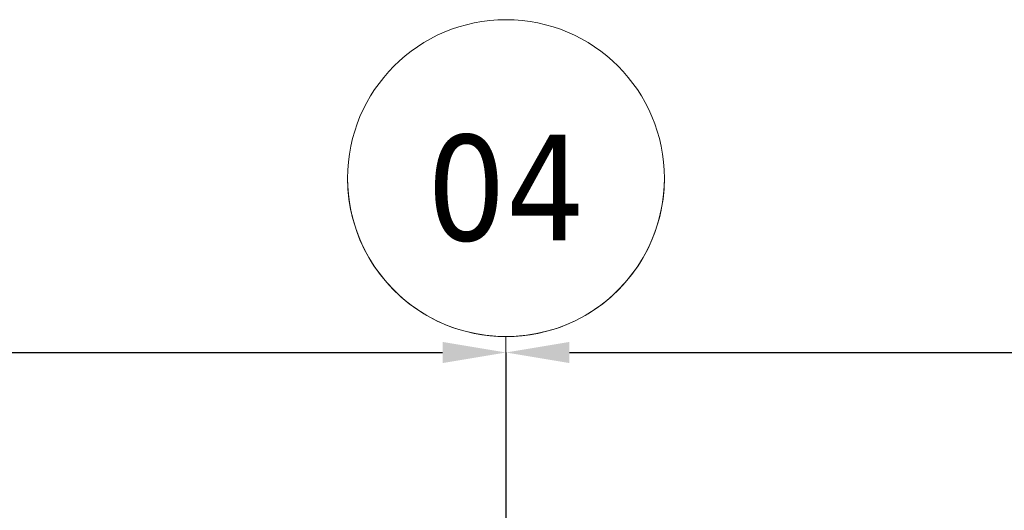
# Model space of a CAD drawing. Extents: x 2820 to 91013, y 1478 to 38178.
# Tile 31 of 182: x 8482 to 11589, y 36630 to 38178. Entities that reach past the tile are written whole.
import ezdxf

# ---------------------------------------------------------------- set-up
doc = ezdxf.new("R2010")
doc.units = 0
doc.header["$LTSCALE"] = 50
doc.header["$PDSIZE"] = -5
doc.linetypes.add('Onderlegger 2e verdieping$0$stramien', pattern=[22.225, 12.7, -3.175, 3.175, -3.175])
doc.layers.get('0').update_dxf_attribs({"linetype": 'CONTINUOUS'})
doc.layers.get('DEFPOINTS').update_dxf_attribs({"linetype": 'CONTINUOUS'})
doc.layers.add('AS-M38--_F123--_Wandlengte', color=1, linetype='CONTINUOUS')
doc.layers.add('Onderlegger 2e verdieping$0$S-GRID', color=8, linetype='CONTINUOUS', lineweight=18)
doc.styles.add('Onderlegger 2e verdieping$0$Tahoma', font='TAHOMA.TTF', dxfattribs={"height": 333.256173})
doc.styles.get("Standard").update_dxf_attribs({"font": 'isocp.shx'})
doc.dimstyles.new('CWall_F2_Wandlengte', dxfattribs={"dimscale": 50, "dimtxt": 2.5, "dimasz": 2, "dimexe": 1, "dimexo": 1, "dimgap": 0.5, "dimtad": 1, "dimdec": 0, "dimdsep": 46, "dimtxsty": 'Standard', "dimcen": 2.5, "dimclrt": 2, "dimadec": 0, "dimazin": 0, "dimtfac": 1, "dimtdec": 0, "dimtix": 1, "dimtmove": 2, "dimatfit": 0, "dimfxl": 0, "dimtolj": 1, "dimtzin": 0, "dimarcsym": 0})

# ---------------------------------------------------------------- blocks, each defined once
blk = doc.blocks.new('Onderlegger 2e verdieping$0$Grid - 5 mm-3639987-Plotview 2e Verdieping - schaal 1 op 100')
at = {"layer": 'Onderlegger 2e verdieping$0$S-GRID'}
blk.add_circle((0, 0), 5, dxfattribs=at)
for start, end in [(360, 180), (180, 360)]:
    blk.add_arc((0, 0), 5, start, end, dxfattribs=at)
blk = doc.blocks.new('Onderlegger 2e verdieping')
at = {"layer": 'Onderlegger 2e verdieping$0$S-GRID', "linetype": 'Onderlegger 2e verdieping$0$stramien'}
blk.add_line((10016.6, 37178.2), (10016.6, 16803), dxfattribs=at)
at = {"layer": 'Onderlegger 2e verdieping$0$S-GRID', "xscale": 99.99999999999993, "yscale": 99.99999999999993, "zscale": 99.99999999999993, "rotation": 180}
blk.add_blockref('Onderlegger 2e verdieping$0$Grid - 5 mm-3639987-Plotview 2e Verdieping - schaal 1 op 100', (10016.6, 37678.2), dxfattribs=at)
at = {"layer": 'Onderlegger 2e verdieping$0$S-GRID', "insert": (10016.7, 37815.1), "char_height": 333.26, "width": 604.77, "attachment_point": 2, "line_spacing_factor": 1.000232, "style": 'Onderlegger 2e verdieping$0$Tahoma'}
blk.add_mtext('04', dxfattribs=at)
blk = doc.blocks.new('*D118')
at = {"layer": 'AS-M38--_F123--_Wandlengte', "color": 0, "lineweight": -2}
for p, q in [((10016.6, 37128.2), (10016.6, 34762.2)), ((11849.6, 32004.7), (11849.6, 34862.2)), ((10116.6, 34812.2), (11749.6, 34812.2))]:
    blk.add_line(p, q, dxfattribs=at)
at = {"layer": 'AS-M38--_F123--_Wandlengte', "color": 0}
for points in [[(10116.6, 34828.9), (10116.6, 34795.6), (10016.6, 34812.2)], [(11749.6, 34828.9), (11749.6, 34795.6), (11849.6, 34812.2)]]:
    blk.add_solid(points, dxfattribs=at)
at = {"layer": 'DEFPOINTS', "color": 0}
for p in [(10016.6, 37178.2), (11849.6, 34812.2), (11849.6, 31954.7, -200)]:
    blk.add_point(p, dxfattribs=at)
at = {"layer": 'AS-M38--_F123--_Wandlengte', "color": 2, "insert": (10933.1, 34899.7), "char_height": 125, "attachment_point": 5}
blk.add_mtext('\\A1;1833', dxfattribs=at)
blk = doc.blocks.new('*D125')
at = {"layer": 'AS-M38--_F123--_Wandlengte', "color": 0, "lineweight": -2}
for p, q in [((4516.6, 37128.2), (4516.6, 37078.2)), ((4716.6, 37128.2), (9816.6, 37128.2)), ((10016.6, 37128.2), (10016.6, 37078.2))]:
    blk.add_line(p, q, dxfattribs=at)
at = {"layer": 'AS-M38--_F123--_Wandlengte', "color": 0}
for points in [[(4716.6, 37161.5), (4716.6, 37094.9), (4516.6, 37128.2)], [(9816.6, 37161.5), (9816.6, 37094.9), (10016.6, 37128.2)]]:
    blk.add_solid(points, dxfattribs=at)
at = {"layer": 'DEFPOINTS', "color": 0}
for p in [(4516.6, 37178.2), (10016.6, 37178.2), (10016.6, 37128.2)]:
    blk.add_point(p, dxfattribs=at)
at = {"layer": 'AS-M38--_F123--_Wandlengte', "color": 2, "insert": (7266.6, 37303.2), "char_height": 300, "attachment_point": 5}
blk.add_mtext('\\A1;5500', dxfattribs=at)
blk = doc.blocks.new('*D126')
at = {"layer": 'AS-M38--_F123--_Wandlengte', "color": 0, "lineweight": -2}
for p, q in [((10016.6, 37128.2), (10016.6, 37078.2)), ((10216.6, 37128.2), (15316.6, 37128.2)), ((15516.6, 37128.2), (15516.6, 37078.2))]:
    blk.add_line(p, q, dxfattribs=at)
at = {"layer": 'AS-M38--_F123--_Wandlengte', "color": 0}
for points in [[(10216.6, 37161.5), (10216.6, 37094.9), (10016.6, 37128.2)], [(15316.6, 37161.5), (15316.6, 37094.9), (15516.6, 37128.2)]]:
    blk.add_solid(points, dxfattribs=at)
at = {"layer": 'DEFPOINTS', "color": 0}
for p in [(10016.6, 37178.2), (15516.6, 37178.2), (15516.6, 37128.2)]:
    blk.add_point(p, dxfattribs=at)
at = {"layer": 'AS-M38--_F123--_Wandlengte', "color": 2, "insert": (12766.6, 37303.2), "char_height": 300, "attachment_point": 5}
blk.add_mtext('\\A1;5500', dxfattribs=at)

msp = doc.modelspace()

# ---------------------------------------------------------------- block references
msp.add_blockref('Onderlegger 2e verdieping', (0, 0))

# ---------------------------------------------------------------- dimensions: what is measured, and where the dimension line sits
at = {"layer": 'AS-M38--_F123--_Wandlengte'}
for base, p1, p2, picture, middle in [((10016.6, 37128.2), (4516.6, 37178.2), (10016.6, 37178.2), '*D125', (7266.6, 37303.2)), ((15516.6, 37128.2), (10016.6, 37178.2), (15516.6, 37178.2), '*D126', (12766.6, 37303.2))]:
    dim = msp.add_linear_dim(base=base, p1=p1, p2=p2, dimstyle='CWall_F2_Wandlengte', override={"dimtxt": 6, "dimasz": 4}, dxfattribs=at)
    dim.commit()
    dim.dimension.update_dxf_attribs({"geometry": picture, "text_midpoint": middle})
dim = msp.add_linear_dim(base=(11849.6, 34812.2), p1=(10016.6, 37178.2), p2=(11849.6, 31954.7, -200), dimstyle='CWall_F2_Wandlengte', dxfattribs=at)
dim.commit()
dim.dimension.update_dxf_attribs({"geometry": '*D118', "text_midpoint": (10933.1, 34899.7)})

doc.saveas('drawing.dxf')
